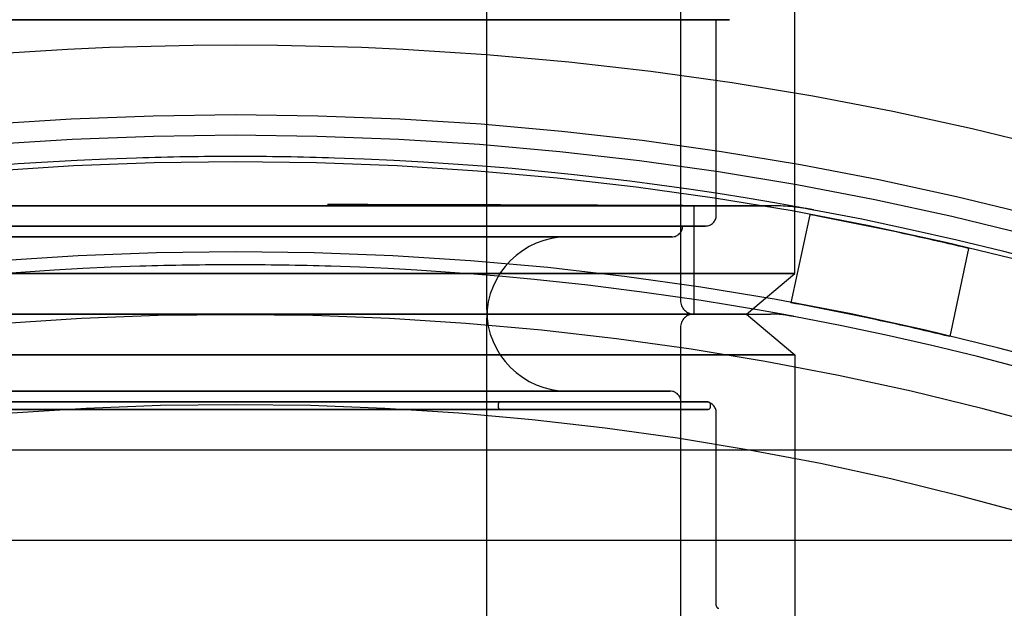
# Model space of a CAD drawing. Extents: x -156717 to 425753, y -51191 to 363295.
# Tile 187 of 256: x 135443 to 135479, y 109064 to 109086. Entities that reach past the tile are written whole.
import ezdxf

# ---------------------------------------------------------------- set-up
doc = ezdxf.new("R2010")
doc.units = 0
doc.header["$LTSCALE"] = 50
doc.linetypes.add('HIDDEN', pattern=[9.525, 6.35, -3.175])
doc.layers.add('DEFAULT_2', color=8, linetype='HIDDEN')

msp = doc.modelspace()

# ---------------------------------------------------------------- linework, layer by layer
at = {"layer": 'DEFAULT_2', "color": 8, "linetype": 'HIDDEN'}
for p, q in [((135460.04507, 109075.12433), (135460.04507, 109104.32859)), ((135471.42673, 109076.47453), (135471.42673, 109091.87678)), ((135450.76872, 109085.8459), (135433.01373, 109085.8459)), ((135442.8481, 109085.8459), (135440.48522, 109085.8459)), ((135440.48522, 109085.8459), (135442.8481, 109085.8459)), ((135445.38792, 109085.8459), (135442.8481, 109085.8459)), ((135442.8481, 109085.8459), (135445.38792, 109085.8459)), ((135448.04793, 109085.8459), (135445.38792, 109085.8459)), ((135445.38792, 109085.8459), (135448.04793, 109085.8459)), ((135450.76872, 109085.8459), (135448.04793, 109085.8459)), ((135448.04793, 109085.8459), (135450.76872, 109085.8459)), ((135450.76872, 109085.8459), (135453.48951, 109085.8459)), ((135453.48951, 109085.8459), (135450.76872, 109085.8459)), ((135468.52371, 109085.8459), (135450.76872, 109085.8459)), ((135453.48951, 109085.8459), (135456.14952, 109085.8459)), ((135456.14952, 109085.8459), (135453.48951, 109085.8459)), ((135456.14952, 109085.8459), (135458.68934, 109085.8459)), ((135458.68934, 109085.8459), (135456.14952, 109085.8459)), ((135458.68934, 109085.8459), (135461.05222, 109085.8459)), ((135461.05222, 109085.8459), (135458.68934, 109085.8459)), ((135461.05222, 109085.8459), (135463.18538, 109085.8459)), ((135463.18538, 109085.8459), (135461.05222, 109085.8459)), ((135463.18538, 109085.8459), (135465.04118, 109085.8459)), ((135465.04118, 109085.8459), (135463.18538, 109085.8459)), ((135465.04118, 109085.8459), (135466.57815, 109085.8459)), ((135466.57815, 109085.8459), (135465.04118, 109085.8459)), ((135466.57815, 109085.8459), (135467.76197, 109085.8459)), ((135467.76197, 109085.8459), (135466.57815, 109085.8459)), ((135467.20112, 109086.18587), (135467.20112, 109075.47438)), ((135467.76197, 109085.8459), (135468.56619, 109085.8459)), ((135468.56619, 109085.8459), (135467.76197, 109085.8459)), ((135468.52381, 109078.62484), (135468.52381, 109085.8459)), ((135468.56619, 109085.8459), (135468.97284, 109085.8459)), ((135468.97284, 109085.8459), (135468.56619, 109085.8459)), ((135468.97284, 109085.8459), (135469.0117, 109085.8459)), ((135469.0117, 109085.8459), (135468.97284, 109085.8459)), ((135431.00652, 109078.9749), (135470.53092, 109078.9749)), ((135450.76872, 109078.9749), (135433.83635, 109078.9749)), ((135443.82239, 109078.9749), (135440.93408, 109078.9749)), ((135446.86047, 109078.9749), (135443.82239, 109078.9749)), ((135449.98283, 109078.9749), (135446.86047, 109078.9749)), ((135451.55461, 109078.9749), (135449.98283, 109078.9749)), ((135467.70109, 109078.9749), (135450.76872, 109078.9749)), ((135454.67697, 109078.9749), (135451.55461, 109078.9749)), ((135454.1718, 109079.02836), (135455.65387, 109079.02661)), ((135457.71505, 109078.9749), (135454.67697, 109078.9749)), ((135455.65387, 109079.02661), (135458.2952, 109079.02202)), ((135460.60336, 109078.9749), (135457.71505, 109078.9749)), ((135458.2952, 109079.02202), (135460.55541, 109079.01653)), ((135460.55541, 109079.01653), (135462.48794, 109079.01069)), ((135463.2796, 109078.9749), (135460.60336, 109078.9749)), ((135462.48794, 109079.01069), (135464.13923, 109079.00486)), ((135464.51995, 109078.9749), (135463.2796, 109078.9749)), ((135464.13923, 109079.00486), (135465.54924, 109078.99926)), ((135470.53092, 109078.9749), (135464.51995, 109078.9749)), ((135465.54924, 109078.99926), (135466.17469, 109078.9966)), ((135466.17469, 109078.9966), (135467.2855, 109078.99158)), ((135467.2855, 109078.99158), (135468.2316, 109078.98703)), ((135467.70119, 109074.97431), (135467.70119, 109078.9749)), ((135468.2316, 109078.98703), (135469.03632, 109078.98296)), ((135469.03632, 109078.98296), (135469.72196, 109078.97934)), ((135469.72196, 109078.97934), (135470.29418, 109078.97622)), ((135470.29418, 109078.97622), (135470.53092, 109078.9749)), ((135471.97203, 109078.64322), (135471.28039, 109075.38932)), ((135471.87633, 109078.86172), (135471.82452, 109078.87125)), ((135471.92138, 109078.85348), (135471.87633, 109078.86172)), ((135471.96375, 109078.8457), (135471.92138, 109078.85348)), ((135471.99044, 109078.84066), (135471.9429, 109078.84933)), ((135471.97457, 109078.8437), (135471.96375, 109078.8457)), ((135471.97533, 109078.84345), (135471.99063, 109078.84062)), ((135471.99063, 109078.84062), (135471.9905, 109078.84064)), ((135450.76872, 109078.22479), (135434.25392, 109078.22479)), ((135443.06795, 109078.22479), (135440.78405, 109078.22479)), ((135440.78405, 109078.22479), (135443.06795, 109078.22479)), ((135445.53235, 109078.22479), (135443.06795, 109078.22479)), ((135443.06795, 109078.22479), (135445.53235, 109078.22479)), ((135448.11949, 109078.22479), (135445.53235, 109078.22479)), ((135445.53235, 109078.22479), (135448.11949, 109078.22479)), ((135450.76872, 109078.22479), (135448.11949, 109078.22479)), ((135448.11949, 109078.22479), (135450.76872, 109078.22479)), ((135450.76872, 109078.22479), (135450.90598, 109078.22479)), ((135450.76872, 109078.22479), (135453.41795, 109078.22479)), ((135453.41795, 109078.22479), (135450.76872, 109078.22479)), ((135467.28353, 109078.22479), (135450.90598, 109078.22479)), ((135453.41795, 109078.22479), (135456.00509, 109078.22479)), ((135456.00509, 109078.22479), (135453.41795, 109078.22479)), ((135456.00509, 109078.22479), (135458.46949, 109078.22479)), ((135458.46949, 109078.22479), (135456.00509, 109078.22479)), ((135458.46949, 109078.22479), (135460.75339, 109078.22479)), ((135460.75339, 109078.22479), (135458.46949, 109078.22479)), ((135460.75339, 109078.22479), (135462.80326, 109078.22479)), ((135462.80326, 109078.22479), (135460.75339, 109078.22479)), ((135462.80326, 109078.22479), (135464.57105, 109078.22479)), ((135464.57105, 109078.22479), (135462.80326, 109078.22479)), ((135464.57105, 109078.22479), (135466.01533, 109078.22479)), ((135466.01533, 109078.22479), (135464.57105, 109078.22479)), ((135466.01533, 109078.22479), (135467.10223, 109078.22479)), ((135467.10223, 109078.22479), (135466.01533, 109078.22479)), ((135467.10223, 109078.22479), (135467.8063, 109078.22479)), ((135467.8063, 109078.22479), (135467.10223, 109078.22479)), ((135467.8063, 109078.22479), (135468.11101, 109078.22479)), ((135468.11101, 109078.22479), (135467.8063, 109078.22479)), ((135468.11101, 109078.22479), (135468.12375, 109078.22479)), ((135468.12375, 109078.22479), (135468.11101, 109078.22479)), ((135443.45273, 109077.82473), (135441.29665, 109077.82473)), ((135441.29665, 109077.82473), (135443.45273, 109077.82473)), ((135443.22816, 109077.82473), (135441.73639, 109077.82473)), ((135441.73639, 109077.82473), (135443.22816, 109077.82473)), ((135444.92561, 109077.82473), (135443.22816, 109077.82473)), ((135443.22816, 109077.82473), (135444.92561, 109077.82473)), ((135445.78896, 109077.82473), (135443.45273, 109077.82473)), ((135443.45273, 109077.82473), (135445.78896, 109077.82473)), ((135446.78245, 109077.82473), (135444.92561, 109077.82473)), ((135444.92561, 109077.82473), (135446.78245, 109077.82473)), ((135448.2478, 109077.82473), (135445.78896, 109077.82473)), ((135445.78896, 109077.82473), (135448.2478, 109077.82473)), ((135448.74803, 109077.82473), (135446.78245, 109077.82473)), ((135446.78245, 109077.82473), (135448.74803, 109077.82473)), ((135450.76872, 109077.82473), (135448.2478, 109077.82473)), ((135448.2478, 109077.82473), (135450.76872, 109077.82473)), ((135450.76872, 109077.82473), (135448.74803, 109077.82473)), ((135448.74803, 109077.82473), (135450.76872, 109077.82473)), ((135450.76872, 109077.82473), (135453.28964, 109077.82473)), ((135453.28964, 109077.82473), (135450.76872, 109077.82473)), ((135450.76872, 109077.82473), (135452.78941, 109077.82473)), ((135452.78941, 109077.82473), (135450.76872, 109077.82473)), ((135452.78941, 109077.82473), (135454.75499, 109077.82473)), ((135454.75499, 109077.82473), (135452.78941, 109077.82473)), ((135453.28964, 109077.82473), (135455.74848, 109077.82473)), ((135455.74848, 109077.82473), (135453.28964, 109077.82473)), ((135454.75499, 109077.82473), (135456.61183, 109077.82473)), ((135456.61183, 109077.82473), (135454.75499, 109077.82473)), ((135455.74848, 109077.82473), (135458.08471, 109077.82473)), ((135458.08471, 109077.82473), (135455.74848, 109077.82473)), ((135456.61183, 109077.82473), (135458.30928, 109077.82473)), ((135458.30928, 109077.82473), (135456.61183, 109077.82473)), ((135458.08471, 109077.82473), (135460.24079, 109077.82473)), ((135460.24079, 109077.82473), (135458.08471, 109077.82473)), ((135458.30928, 109077.82473), (135459.80105, 109077.82473)), ((135459.80105, 109077.82473), (135458.30928, 109077.82473)), ((135459.80105, 109077.82473), (135461.04644, 109077.82473)), ((135461.04644, 109077.82473), (135459.80105, 109077.82473)), ((135460.24079, 109077.82473), (135462.16364, 109077.82473)), ((135462.16364, 109077.82473), (135460.24079, 109077.82473)), ((135461.04644, 109077.82473), (135462.01148, 109077.82473)), ((135462.01148, 109077.82473), (135461.04644, 109077.82473)), ((135462.01148, 109077.82473), (135462.66984, 109077.82473)), ((135462.66984, 109077.82473), (135462.01148, 109077.82473)), ((135462.16364, 109077.82473), (135463.80591, 109077.82473)), ((135463.80591, 109077.82473), (135462.16364, 109077.82473)), ((135462.66984, 109077.82473), (135463.00358, 109077.82473)), ((135463.00358, 109077.82473), (135462.66984, 109077.82473)), ((135463.00358, 109077.82473), (135463.03555, 109077.82473)), ((135463.03555, 109077.82473), (135463.00358, 109077.82473)), ((135463.80591, 109077.82473), (135465.12716, 109077.82473)), ((135465.12716, 109077.82473), (135463.80591, 109077.82473)), ((135465.12716, 109077.82473), (135466.09485, 109077.82473)), ((135466.09485, 109077.82473), (135465.12716, 109077.82473)), ((135466.09485, 109077.82473), (135466.68517, 109077.82473)), ((135466.68517, 109077.82473), (135466.09485, 109077.82473)), ((135466.68517, 109077.82473), (135466.87174, 109077.82473)), ((135466.88357, 109077.82473), (135466.68517, 109077.82473)), ((135466.87174, 109077.82473), (135466.88357, 109077.82473)), ((135477.84177, 109077.39557), (135477.15013, 109074.14167)), ((135441.16846, 109076.47453), (135450.76872, 109076.47453)), ((135450.76872, 109076.47453), (135441.16846, 109076.47453)), ((135460.36898, 109076.47453), (135450.76872, 109076.47453)), ((135450.76872, 109076.47453), (135460.36898, 109076.47453)), ((135467.76993, 109076.47453), (135460.36898, 109076.47453)), ((135460.36898, 109076.47453), (135467.76993, 109076.47453)), ((135471.27611, 109076.47453), (135467.76993, 109076.47453)), ((135467.76993, 109076.47453), (135471.27611, 109076.47453)), ((135469.63884, 109074.97431), (135471.42673, 109076.47453)), ((135471.42673, 109076.47453), (135471.27611, 109076.47453)), ((135471.27611, 109076.47453), (135471.42673, 109076.47453)), ((135431.00652, 109074.97431), (135470.53092, 109074.97431)), ((135431.90006, 109074.97431), (135450.76872, 109074.97431)), ((135450.76872, 109074.97431), (135431.90338, 109074.97431)), ((135433.83635, 109074.97431), (135450.76872, 109074.97431)), ((135443.82239, 109074.97431), (135440.93408, 109074.97431)), ((135443.25545, 109074.97431), (135441.02716, 109074.97431)), ((135441.02716, 109074.97431), (135443.25545, 109074.97431)), ((135443.25545, 109074.97431), (135441.02716, 109074.97431)), ((135441.02716, 109074.97431), (135443.25545, 109074.97431)), ((135445.65985, 109074.97431), (135443.25545, 109074.97431)), ((135443.25545, 109074.97431), (135445.65985, 109074.97431)), ((135445.65985, 109074.97431), (135443.25545, 109074.97431)), ((135443.25545, 109074.97431), (135445.65985, 109074.97431)), ((135446.86047, 109074.97431), (135443.82239, 109074.97431)), ((135448.18399, 109074.97431), (135445.65985, 109074.97431)), ((135445.65985, 109074.97431), (135448.18399, 109074.97431)), ((135448.18399, 109074.97431), (135445.65985, 109074.97431)), ((135445.65985, 109074.97431), (135448.18399, 109074.97431)), ((135449.98283, 109074.97431), (135446.86047, 109074.97431)), ((135450.76872, 109074.97431), (135448.18399, 109074.97431)), ((135448.18399, 109074.97431), (135450.76872, 109074.97431)), ((135450.76872, 109074.97431), (135448.18399, 109074.97431)), ((135448.18399, 109074.97431), (135450.76872, 109074.97431)), ((135451.55461, 109074.97431), (135449.98283, 109074.97431)), ((135450.76872, 109074.97431), (135467.70109, 109074.97431)), ((135450.76872, 109074.97431), (135469.63738, 109074.97431)), ((135450.76872, 109074.97431), (135453.35345, 109074.97431)), ((135453.35345, 109074.97431), (135450.76872, 109074.97431)), ((135469.63501, 109074.97431), (135450.76872, 109074.97431)), ((135450.76872, 109074.97431), (135453.35345, 109074.97431)), ((135453.35345, 109074.97431), (135450.76872, 109074.97431)), ((135454.67697, 109074.97431), (135451.55461, 109074.97431)), ((135453.35345, 109074.97431), (135455.87759, 109074.97431)), ((135455.87759, 109074.97431), (135453.35345, 109074.97431)), ((135453.35345, 109074.97431), (135455.87759, 109074.97431)), ((135455.87759, 109074.97431), (135453.35345, 109074.97431)), ((135457.71505, 109074.97431), (135454.67697, 109074.97431)), ((135455.87759, 109074.97431), (135458.28199, 109074.97431)), ((135458.28199, 109074.97431), (135455.87759, 109074.97431)), ((135455.87759, 109074.97431), (135458.28199, 109074.97431)), ((135458.28199, 109074.97431), (135455.87759, 109074.97431)), ((135460.60336, 109074.97431), (135457.71505, 109074.97431)), ((135458.28199, 109074.97431), (135460.51029, 109074.97431)), ((135460.51029, 109074.97431), (135458.28199, 109074.97431)), ((135458.28199, 109074.97431), (135460.51029, 109074.97431)), ((135460.51029, 109074.97431), (135458.28199, 109074.97431)), ((135460.51029, 109074.97431), (135462.51024, 109074.97431)), ((135462.51024, 109074.97431), (135460.51029, 109074.97431)), ((135460.51029, 109074.97431), (135462.51024, 109074.97431)), ((135462.51024, 109074.97431), (135460.51029, 109074.97431)), ((135463.2796, 109074.97431), (135460.60336, 109074.97431)), ((135462.51024, 109074.97431), (135464.23499, 109074.97431)), ((135464.23499, 109074.97431), (135462.51024, 109074.97431)), ((135462.51024, 109074.97431), (135464.23499, 109074.97431)), ((135464.23499, 109074.97431), (135462.51024, 109074.97431)), ((135464.51995, 109074.97431), (135463.2796, 109074.97431)), ((135464.23499, 109074.97431), (135465.6441, 109074.97431)), ((135465.6441, 109074.97431), (135464.23499, 109074.97431)), ((135464.23499, 109074.97431), (135465.6441, 109074.97431)), ((135465.6441, 109074.97431), (135464.23499, 109074.97431)), ((135464.51995, 109074.97431), (135470.53092, 109074.97431)), ((135465.6441, 109074.97431), (135466.70454, 109074.97431)), ((135466.70454, 109074.97431), (135465.6441, 109074.97431)), ((135465.6441, 109074.97431), (135466.70454, 109074.97431)), ((135466.70454, 109074.97431), (135465.6441, 109074.97431)), ((135466.70454, 109074.97431), (135467.39147, 109074.97431)), ((135467.39147, 109074.97431), (135466.70454, 109074.97431)), ((135466.70454, 109074.97431), (135467.39147, 109074.97431)), ((135467.39147, 109074.97431), (135466.70454, 109074.97431)), ((135467.39147, 109074.97431), (135467.68876, 109074.97431)), ((135467.68876, 109074.97431), (135467.39147, 109074.97431)), ((135467.39147, 109074.97431), (135467.68876, 109074.97431)), ((135467.68876, 109074.97431), (135467.39147, 109074.97431)), ((135467.68876, 109074.97431), (135467.70119, 109074.97431)), ((135467.70119, 109074.97431), (135467.68876, 109074.97431)), ((135467.68876, 109074.97431), (135467.70119, 109074.97431)), ((135467.70119, 109074.97431), (135467.68876, 109074.97431)), ((135469.63647, 109074.97431), (135471.42673, 109073.4721)), ((135471.09135, 109074.93847), (135471.26071, 109074.90718)), ((135471.1858, 109074.92106), (135471.09147, 109074.93842)), ((135460.04507, 109044.21983), (135460.04507, 109074.82429)), ((135471.25074, 109074.90902), (135471.1858, 109074.92106)), ((135471.26071, 109074.90718), (135471.25074, 109074.90902)), ((135467.20112, 109074.47424), (135467.20112, 109063.76276)), ((135441.16846, 109073.4721), (135450.76872, 109073.4721)), ((135450.76872, 109073.4721), (135441.16846, 109073.4721)), ((135460.36898, 109073.4721), (135450.76872, 109073.4721)), ((135450.76872, 109073.4721), (135460.36898, 109073.4721)), ((135467.76993, 109073.4721), (135460.36898, 109073.4721)), ((135460.36898, 109073.4721), (135467.76993, 109073.4721)), ((135471.27611, 109073.4721), (135467.76993, 109073.4721)), ((135467.76993, 109073.4721), (135471.27611, 109073.4721)), ((135471.42673, 109073.4721), (135471.27611, 109073.4721)), ((135471.27611, 109073.4721), (135471.42673, 109073.4721)), ((135471.42673, 109073.4721), (135471.42673, 109058.07185)), ((135443.48097, 109072.1239), (135441.33316, 109072.1239)), ((135441.33484, 109072.1239), (135443.48282, 109072.1239)), ((135443.22816, 109072.1239), (135441.73639, 109072.1239)), ((135441.73639, 109072.1239), (135443.22816, 109072.1239)), ((135444.92561, 109072.1239), (135443.22816, 109072.1239)), ((135443.22816, 109072.1239), (135444.92561, 109072.1239)), ((135445.80825, 109072.1239), (135443.48097, 109072.1239)), ((135443.48282, 109072.1239), (135445.81021, 109072.1239)), ((135446.78245, 109072.1239), (135444.92561, 109072.1239)), ((135444.92561, 109072.1239), (135446.78245, 109072.1239)), ((135448.25767, 109072.1239), (135445.80825, 109072.1239)), ((135445.81021, 109072.1239), (135448.25972, 109072.1239)), ((135448.74803, 109072.1239), (135446.78245, 109072.1239)), ((135446.78245, 109072.1239), (135448.74803, 109072.1239)), ((135450.76643, 109072.1239), (135448.25767, 109072.1239)), ((135448.25972, 109072.1239), (135450.77101, 109072.1239)), ((135450.76872, 109072.1239), (135448.74803, 109072.1239)), ((135448.74803, 109072.1239), (135450.76872, 109072.1239)), ((135453.27772, 109072.1239), (135450.76643, 109072.1239)), ((135450.76872, 109072.1239), (135452.78941, 109072.1239)), ((135452.78941, 109072.1239), (135450.76872, 109072.1239)), ((135450.77101, 109072.1239), (135453.27977, 109072.1239)), ((135452.78941, 109072.1239), (135454.75499, 109072.1239)), ((135454.75499, 109072.1239), (135452.78941, 109072.1239)), ((135455.72723, 109072.1239), (135453.27772, 109072.1239)), ((135453.27977, 109072.1239), (135455.7292, 109072.1239)), ((135454.75499, 109072.1239), (135456.61183, 109072.1239)), ((135456.61183, 109072.1239), (135454.75499, 109072.1239)), ((135458.05463, 109072.1239), (135455.72723, 109072.1239)), ((135455.7292, 109072.1239), (135458.05647, 109072.1239)), ((135456.61183, 109072.1239), (135458.30928, 109072.1239)), ((135458.30928, 109072.1239), (135456.61183, 109072.1239)), ((135460.2026, 109072.1239), (135458.05463, 109072.1239)), ((135458.05647, 109072.1239), (135460.20428, 109072.1239)), ((135458.30928, 109072.1239), (135459.80105, 109072.1239)), ((135459.80105, 109072.1239), (135458.30928, 109072.1239)), ((135459.80105, 109072.1239), (135461.04644, 109072.1239)), ((135461.04644, 109072.1239), (135459.80105, 109072.1239)), ((135462.11826, 109072.1239), (135460.2026, 109072.1239)), ((135460.20428, 109072.1239), (135462.11973, 109072.1239)), ((135461.04644, 109072.1239), (135462.01148, 109072.1239)), ((135462.01148, 109072.1239), (135461.04644, 109072.1239)), ((135462.01148, 109072.1239), (135462.66984, 109072.1239)), ((135462.66984, 109072.1239), (135462.01148, 109072.1239)), ((135463.75443, 109072.1239), (135462.11826, 109072.1239)), ((135462.11973, 109072.1239), (135463.75565, 109072.1239)), ((135462.66984, 109072.1239), (135463.00358, 109072.1239)), ((135463.00358, 109072.1239), (135462.66984, 109072.1239)), ((135463.00358, 109072.1239), (135463.03555, 109072.1239)), ((135463.03555, 109072.1239), (135463.00358, 109072.1239)), ((135465.07082, 109072.1239), (135463.75443, 109072.1239)), ((135463.75565, 109072.1239), (135465.07176, 109072.1239)), ((135466.03501, 109072.1239), (135465.07082, 109072.1239)), ((135465.07176, 109072.1239), (135466.03564, 109072.1239)), ((135466.62325, 109072.1239), (135466.03501, 109072.1239)), ((135466.03564, 109072.1239), (135466.62357, 109072.1239)), ((135466.82106, 109072.1239), (135466.62325, 109072.1239)), ((135466.62357, 109072.1239), (135466.80932, 109072.1239)), ((135466.80932, 109072.1239), (135466.82106, 109072.1239)), ((135466.82106, 109072.1239), (135466.82106, 109072.1239)), ((135434.31642, 109071.72384), (135450.76872, 109071.72384)), ((135443.03023, 109071.72384), (135440.73514, 109071.72384)), ((135440.73514, 109071.72384), (135443.03023, 109071.72384)), ((135443.06795, 109071.72384), (135440.78405, 109071.72384)), ((135440.78405, 109071.72384), (135443.06795, 109071.72384)), ((135443.65253, 109071.72384), (135442.56935, 109071.72384)), ((135442.56935, 109071.72384), (135443.65253, 109071.72384)), ((135445.5067, 109071.72384), (135443.03023, 109071.72384)), ((135443.03023, 109071.72384), (135445.5067, 109071.72384)), ((135445.53235, 109071.72384), (135443.06795, 109071.72384)), ((135443.06795, 109071.72384), (135445.53235, 109071.72384)), ((135444.96163, 109071.72384), (135443.65253, 109071.72384)), ((135443.65253, 109071.72384), (135444.96163, 109071.72384)), ((135446.45509, 109071.72384), (135444.96163, 109071.72384)), ((135444.96163, 109071.72384), (135446.45509, 109071.72384)), ((135448.10651, 109071.72384), (135445.5067, 109071.72384)), ((135445.5067, 109071.72384), (135448.10651, 109071.72384)), ((135448.11949, 109071.72384), (135445.53235, 109071.72384)), ((135445.53235, 109071.72384), (135448.11949, 109071.72384)), ((135448.08549, 109071.72384), (135446.45509, 109071.72384)), ((135446.45509, 109071.72384), (135448.08549, 109071.72384)), ((135448.93599, 109071.72384), (135448.08549, 109071.72384)), ((135448.08549, 109071.72384), (135448.93599, 109071.72384)), ((135450.76872, 109071.72384), (135448.10651, 109071.72384)), ((135448.10651, 109071.72384), (135450.76872, 109071.72384)), ((135450.76872, 109071.72384), (135448.11949, 109071.72384)), ((135448.11949, 109071.72384), (135450.76872, 109071.72384)), ((135448.93599, 109071.72384), (135450.03656, 109071.72384)), ((135450.03656, 109071.72384), (135448.93599, 109071.72384)), ((135450.03656, 109071.72384), (135450.23601, 109071.72384)), ((135450.03656, 109071.72384), (135450.23601, 109071.72384)), ((135450.23601, 109071.72384), (135450.48843, 109071.72384)), ((135450.23601, 109071.72384), (135450.48843, 109071.72384)), ((135450.48843, 109071.72384), (135450.76872, 109071.72384)), ((135450.48843, 109071.72384), (135450.76872, 109071.72384)), ((135450.90727, 109071.72384), (135450.76872, 109071.72384)), ((135450.76872, 109071.72384), (135453.41795, 109071.72384)), ((135453.41795, 109071.72384), (135450.76872, 109071.72384)), ((135450.76872, 109071.72384), (135453.43093, 109071.72384)), ((135453.43093, 109071.72384), (135450.76872, 109071.72384)), ((135450.76872, 109071.72384), (135451.04901, 109071.72384)), ((135450.76872, 109071.72384), (135451.04901, 109071.72384)), ((135450.90727, 109071.72384), (135467.22102, 109071.72384)), ((135451.04901, 109071.72384), (135451.30143, 109071.72384)), ((135451.04901, 109071.72384), (135451.30143, 109071.72384)), ((135451.30143, 109071.72384), (135451.50088, 109071.72384)), ((135451.30143, 109071.72384), (135451.50088, 109071.72384)), ((135451.50088, 109071.72384), (135452.60145, 109071.72384)), ((135452.60145, 109071.72384), (135451.50088, 109071.72384)), ((135452.60145, 109071.72384), (135453.45195, 109071.72384)), ((135453.45195, 109071.72384), (135452.60145, 109071.72384)), ((135453.41795, 109071.72384), (135456.00509, 109071.72384)), ((135456.00509, 109071.72384), (135453.41795, 109071.72384)), ((135453.43093, 109071.72384), (135456.03074, 109071.72384)), ((135456.03074, 109071.72384), (135453.43093, 109071.72384)), ((135453.45195, 109071.72384), (135455.08235, 109071.72384)), ((135455.08235, 109071.72384), (135453.45195, 109071.72384)), ((135455.08235, 109071.72384), (135456.57581, 109071.72384)), ((135456.57581, 109071.72384), (135455.08235, 109071.72384)), ((135456.00509, 109071.72384), (135458.46949, 109071.72384)), ((135458.46949, 109071.72384), (135456.00509, 109071.72384)), ((135456.03074, 109071.72384), (135458.50721, 109071.72384)), ((135458.50721, 109071.72384), (135456.03074, 109071.72384)), ((135456.57581, 109071.72384), (135457.88491, 109071.72384)), ((135457.88491, 109071.72384), (135456.57581, 109071.72384)), ((135457.88491, 109071.72384), (135458.96809, 109071.72384)), ((135458.96809, 109071.72384), (135457.88491, 109071.72384)), ((135458.46949, 109071.72384), (135460.75339, 109071.72384)), ((135460.75339, 109071.72384), (135458.46949, 109071.72384)), ((135458.50721, 109071.72384), (135460.8023, 109071.72384)), ((135460.8023, 109071.72384), (135458.50721, 109071.72384)), ((135458.96809, 109071.72384), (135459.79097, 109071.72384)), ((135459.79097, 109071.72384), (135458.96809, 109071.72384)), ((135459.79097, 109071.72384), (135460.32741, 109071.72384)), ((135460.32741, 109071.72384), (135459.79097, 109071.72384)), ((135460.32741, 109071.72384), (135460.5604, 109071.72384)), ((135460.5604, 109071.72384), (135460.32741, 109071.72384)), ((135460.5604, 109071.72384), (135460.57015, 109071.72384)), ((135460.57015, 109071.72384), (135460.5604, 109071.72384)), ((135460.75339, 109071.72384), (135462.80326, 109071.72384)), ((135462.80326, 109071.72384), (135460.75339, 109071.72384)), ((135460.8023, 109071.72384), (135462.86221, 109071.72384)), ((135462.86221, 109071.72384), (135460.8023, 109071.72384)), ((135462.80326, 109071.72384), (135464.57105, 109071.72384)), ((135464.57105, 109071.72384), (135462.80326, 109071.72384)), ((135462.86221, 109071.72384), (135464.63866, 109071.72384)), ((135464.63866, 109071.72384), (135462.86221, 109071.72384)), ((135464.57105, 109071.72384), (135466.01533, 109071.72384)), ((135466.01533, 109071.72384), (135464.57105, 109071.72384)), ((135464.63866, 109071.72384), (135466.09001, 109071.72384)), ((135466.09001, 109071.72384), (135464.63866, 109071.72384)), ((135466.01533, 109071.72384), (135467.10223, 109071.72384)), ((135467.10223, 109071.72384), (135466.01533, 109071.72384)), ((135466.09001, 109071.72384), (135467.18224, 109071.72384)), ((135467.18224, 109071.72384), (135466.09001, 109071.72384)), ((135467.10223, 109071.72384), (135467.8063, 109071.72384)), ((135467.8063, 109071.72384), (135467.10223, 109071.72384)), ((135467.18224, 109071.72384), (135467.88975, 109071.72384)), ((135467.88975, 109071.72384), (135467.18224, 109071.72384)), ((135467.8063, 109071.72384), (135468.07522, 109071.72384)), ((135468.11101, 109071.72384), (135467.8063, 109071.72384)), ((135467.88975, 109071.72384), (135468.19596, 109071.72384)), ((135468.19596, 109071.72384), (135467.88975, 109071.72384)), ((135468.07522, 109071.72384), (135468.11101, 109071.72384)), ((135468.12375, 109071.72384), (135468.12375, 109071.72384)), ((135468.19596, 109071.72384), (135468.20876, 109071.72384)), ((135468.20876, 109071.72384), (135468.19596, 109071.72384)), ((135443.03023, 109071.4488), (135440.73514, 109071.4488)), ((135440.73514, 109071.4488), (135443.03023, 109071.4488)), ((135443.65253, 109071.4488), (135442.56935, 109071.4488)), ((135442.56935, 109071.4488), (135443.65253, 109071.4488)), ((135445.5067, 109071.4488), (135443.03023, 109071.4488)), ((135443.03023, 109071.4488), (135445.5067, 109071.4488)), ((135444.96163, 109071.4488), (135443.65253, 109071.4488)), ((135443.65253, 109071.4488), (135444.96163, 109071.4488)), ((135446.45509, 109071.4488), (135444.96163, 109071.4488)), ((135444.96163, 109071.4488), (135446.45509, 109071.4488)), ((135448.10651, 109071.4488), (135445.5067, 109071.4488)), ((135445.5067, 109071.4488), (135448.10651, 109071.4488)), ((135448.08549, 109071.4488), (135446.45509, 109071.4488)), ((135446.45509, 109071.4488), (135448.08549, 109071.4488)), ((135448.93599, 109071.4488), (135448.08549, 109071.4488)), ((135448.08549, 109071.4488), (135448.93599, 109071.4488)), ((135450.76872, 109071.4488), (135448.10651, 109071.4488)), ((135448.10651, 109071.4488), (135450.76872, 109071.4488)), ((135450.03656, 109071.4488), (135448.93599, 109071.4488)), ((135448.93599, 109071.4488), (135450.03656, 109071.4488)), ((135450.03656, 109071.4488), (135450.23601, 109071.4488)), ((135450.03656, 109071.4488), (135450.23601, 109071.4488)), ((135450.23601, 109071.4488), (135450.48843, 109071.4488)), ((135450.23601, 109071.4488), (135450.48843, 109071.4488)), ((135450.48843, 109071.4488), (135450.76872, 109071.4488)), ((135450.48843, 109071.4488), (135450.76872, 109071.4488)), ((135450.76872, 109071.4488), (135453.43093, 109071.4488)), ((135453.43093, 109071.4488), (135450.76872, 109071.4488)), ((135450.76872, 109071.4488), (135451.04901, 109071.4488)), ((135450.76872, 109071.4488), (135451.04901, 109071.4488)), ((135451.04901, 109071.4488), (135451.30143, 109071.4488)), ((135451.04901, 109071.4488), (135451.30143, 109071.4488)), ((135451.30143, 109071.4488), (135451.50088, 109071.4488)), ((135451.30143, 109071.4488), (135451.50088, 109071.4488)), ((135452.60145, 109071.4488), (135451.50088, 109071.4488)), ((135451.50088, 109071.4488), (135452.60145, 109071.4488)), ((135452.60145, 109071.4488), (135453.45195, 109071.4488)), ((135453.45195, 109071.4488), (135452.60145, 109071.4488)), ((135453.43093, 109071.4488), (135456.03074, 109071.4488)), ((135456.03074, 109071.4488), (135453.43093, 109071.4488)), ((135453.45195, 109071.4488), (135455.08235, 109071.4488)), ((135455.08235, 109071.4488), (135453.45195, 109071.4488)), ((135455.08235, 109071.4488), (135456.57581, 109071.4488)), ((135456.57581, 109071.4488), (135455.08235, 109071.4488)), ((135456.03074, 109071.4488), (135458.50721, 109071.4488)), ((135458.50721, 109071.4488), (135456.03074, 109071.4488)), ((135456.57581, 109071.4488), (135457.88491, 109071.4488)), ((135457.88491, 109071.4488), (135456.57581, 109071.4488)), ((135457.88491, 109071.4488), (135458.96809, 109071.4488)), ((135458.96809, 109071.4488), (135457.88491, 109071.4488)), ((135458.50721, 109071.4488), (135460.8023, 109071.4488)), ((135460.8023, 109071.4488), (135458.50721, 109071.4488)), ((135458.96809, 109071.4488), (135459.79097, 109071.4488)), ((135459.79097, 109071.4488), (135458.96809, 109071.4488)), ((135459.79097, 109071.4488), (135460.32741, 109071.4488)), ((135460.32741, 109071.4488), (135459.79097, 109071.4488)), ((135460.32741, 109071.4488), (135460.5604, 109071.4488)), ((135460.5604, 109071.4488), (135460.32741, 109071.4488)), ((135460.47013, 109071.62382), (135460.47013, 109071.54881)), ((135460.5604, 109071.4488), (135460.57015, 109071.4488)), ((135460.57015, 109071.4488), (135460.5604, 109071.4488)), ((135460.8023, 109071.4488), (135462.86221, 109071.4488)), ((135462.86221, 109071.4488), (135460.8023, 109071.4488)), ((135462.86221, 109071.4488), (135464.63866, 109071.4488)), ((135464.63866, 109071.4488), (135462.86221, 109071.4488)), ((135464.63866, 109071.4488), (135466.09001, 109071.4488)), ((135466.09001, 109071.4488), (135464.63866, 109071.4488)), ((135466.09001, 109071.4488), (135467.18224, 109071.4488)), ((135467.18224, 109071.4488), (135466.09001, 109071.4488)), ((135467.18224, 109071.4488), (135467.88975, 109071.4488)), ((135467.88975, 109071.4488), (135467.18224, 109071.4488)), ((135467.88975, 109071.4488), (135468.19596, 109071.4488)), ((135468.19596, 109071.4488), (135467.88975, 109071.4488)), ((135468.19596, 109071.4488), (135468.20876, 109071.4488)), ((135468.20876, 109071.4488), (135468.19596, 109071.4488)), ((135468.30878, 109071.54881), (135468.30878, 109071.62382)), ((135468.52381, 109064.20274), (135468.52381, 109071.32378)), ((135498.65359, 109069.94606), (135402.88385, 109069.94606)), ((135394.31863, 109066.61437), (135507.21881, 109066.61437))]:
    msp.add_line(p, q, dxfattribs=at)
for centre, radius, start, end in [((135450.76872, 108964.4582), 120.44256, 0, 180), ((135450.76872, 108964.4582), 120.44256, 0, 180), ((135450.76872, 108964.4582), 117.86718, 0, 180), ((135450.76872, 108964.4582), 117.11707, 0, 180), ((135450.76872, 108964.4582), 117.11707, 0, 180), ((135450.76872, 108964.4582), 116.33446, 89.9999803, 91.8001265), ((135450.76872, 108964.4582), 116.33446, 88.1961112, 89.9999803), ((135450.76872, 108964.4582), 116.13693, 0, 180), ((135450.76872, 108964.4582), 116.33446, 91.8001265, 100.4262903), ((135450.76872, 108964.4582), 116.33446, 79.5723227, 88.1961112), ((135470.53092, 109070.97373), 8.00117, 79.489227, 90), ((135470.53092, 109070.97373), 8.00117, 79.489227, 90), ((135468.12375, 109078.62484), 0.40006, 270.000003, 0), ((135450.76872, 108964.4582), 116.33446, 79.4968263, 79.5723227), ((135450.76872, 108964.4582), 116.13693, 78, 79.4804206), ((135450.76872, 108964.4582), 116.33446, 79.4206573, 79.4892267), ((135450.76872, 108964.4582), 116.33446, 51.2009843, 79.4206573), ((135466.88357, 109078.22479), 0.40006, 270, 0), ((135450.76872, 108964.4582), 116.13693, 76.5195794, 78), ((135463.04551, 109074.82429), 3.00044, 90.000015, 180), ((135450.76872, 108964.4582), 112.81144, 0, 180), ((135450.76872, 108964.4582), 112.33387, 90, 91.8001302), ((135450.76872, 108964.4582), 112.33387, 88.1998698, 90), ((135450.76872, 108964.4582), 112.33387, 91.8001302, 100.422112), ((135450.76872, 108964.4582), 112.33387, 79.5770731, 88.1998698), ((135467.70119, 109075.47438), 0.50007, 180, 269.999999), ((135450.76872, 108964.4582), 112.81144, 78, 79.5240711), ((135450.76872, 108964.4582), 110.49111, 0, 180), ((135450.76872, 108964.4582), 110.49111, 0, 180), ((135463.04551, 109075.12433), 3.00044, 180, 269.99999), ((135467.70119, 109074.47424), 0.50007, 90, 180), ((135470.53092, 109070.97373), 4.00058, 79.489227, 90), ((135470.53092, 109070.97373), 4.00058, 79.63437, 90), ((135450.76872, 108964.4582), 112.33387, 79.4206135, 79.4892267), ((135450.76872, 108964.4582), 112.33387, 51.20099, 79.4206135), ((135450.76872, 108964.4582), 112.81144, 76.4759289, 78), ((135466.82106, 109071.72384), 0.40006, 0, 90), ((135460.57015, 109071.62382), 0.10001, 90, 180), ((135468.12375, 109071.32378), 0.40006, 0, 90), ((135468.20876, 109071.62382), 0.10001, 0, 90), ((135450.76872, 108964.4582), 107.16562, 0, 180), ((135450.76872, 108964.4582), 107.16562, 0, 180), ((135460.57015, 109071.54881), 0.10001, 180, 270), ((135468.20876, 109071.54881), 0.10001, 270, 0), ((135468.62382, 109064.20274), 0.10001, 180, 270)]:
    msp.add_arc(centre, radius, start, end, dxfattribs=at)

doc.saveas('drawing.dxf')
